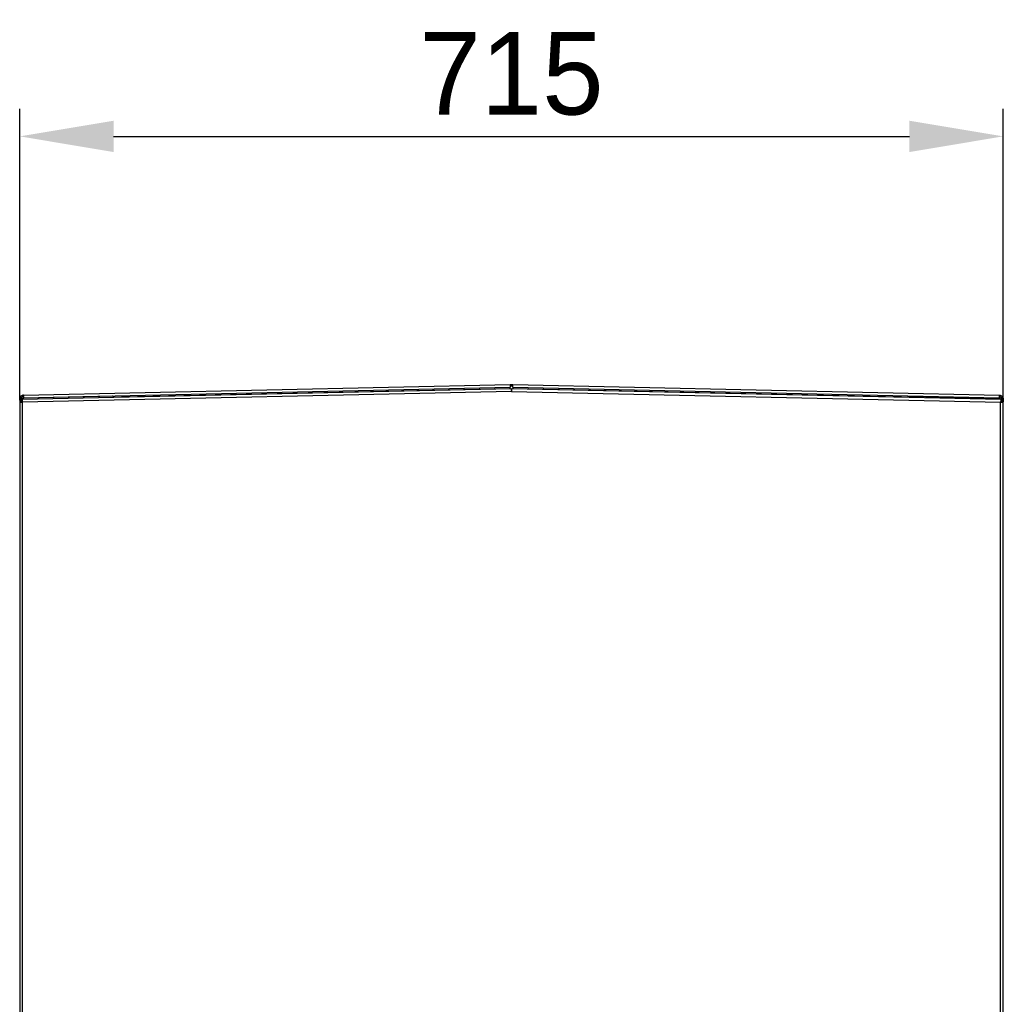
# Model space of a CAD drawing. Header units: millimetres. Extents: x 0 to 39025, y -31299 to 8400.
# Tile 125 of 206: x 16721 to 17436, y -13414 to -12699. Entities that reach past the tile are written whole.
import ezdxf

# ---------------------------------------------------------------- set-up
doc = ezdxf.new("R2010")
doc.units = ezdxf.units.MM
doc.header["$PDSIZE"] = -1
doc.layers.add('DIMENZIJE', color=4, linetype='Continuous')
doc.styles.add('SLDTEXTSTYLE6', font='txt')
doc.dimstyles.new('SLDDIMSTYLE0', dxfattribs={"dimtxt": 3, "dimasz": 3.414889, "dimexe": 0, "dimexo": 0.0625, "dimgap": 0.75, "dimtad": 1, "dimdec": 0, "dimlfac": 20, "dimrnd": 1e-09, "dimzin": 12, "dimdsep": 46, "dimtxsty": 'SLDTEXTSTYLE6', "dimsah": 1, "dimcen": 0.09, "dimadec": 0, "dimazin": 3, "dimtfac": 1, "dimtdec": 0, "dimtofl": 0, "dimtmove": 0, "dimatfit": 3, "dimfxl": 1, "dimfrac": 2, "dimtolj": 1, "dimtzin": 12, "dimarcsym": 0})

# ---------------------------------------------------------------- blocks, each defined once
blk = doc.blocks.new('Adapt 2 S (levo_prerez)')
at = {"lineweight": 25}
for points in [[(2.86, 895.03), (2.86, 895.03), (356.46, 902.78), (356.46, 902.78)], [(356.46, 902.78), (356.46, 902.78), (357.46, 902.8), (357.46, 902.8)], [(356.48, 901.77), (356.48, 901.77), (357.48, 901.8), (357.48, 901.8)], [(357.48, 901.8), (357.48, 901.8), (357.46, 902.8), (357.46, 902.8)], [(357.54, 902.8), (357.54, 902.8), (357.52, 901.8), (357.52, 901.8)], [(357.52, 901.8), (357.52, 901.8), (358.52, 901.77), (358.52, 901.77)], [(357.54, 902.8), (357.54, 902.8), (358.55, 902.78), (358.55, 902.78)], [(358.55, 902.78), (358.55, 902.78), (712.14, 895.03), (712.14, 895.03)], [(357.36, 899.59), (357.36, 899.59), (1.68, 891.8), (1.68, 891.8)], [(357.4, 897.59), (357.4, 897.59), (2, 889.79), (2, 889.79)], [(2.86, 895.03), (2.86, 895.03), (2.88, 894.02), (2.88, 894.02)], [(2.91, 892.91), (2.91, 892.91), (356.5, 900.67), (356.5, 900.67)], [(74.24, 893.67), (74.24, 893.67), (356.51, 899.87), (356.51, 899.87)], [(356.52, 899.58), (356.52, 899.58), (356.51, 899.87), (356.51, 899.87)], [(357.61, 898.16), (357.61, 898.16), (357.39, 898.16), (357.39, 898.16)], [(357.4, 897.59), (357.4, 897.59), (357.6, 897.59), (357.6, 897.59)], [(357.6, 897.59), (357.6, 897.59), (713, 889.79), (713, 889.79)], [(713.32, 891.8), (713.32, 891.8), (357.65, 899.59), (357.65, 899.59)], [(358.49, 899.87), (358.49, 899.87), (358.48, 899.58), (358.48, 899.58)], [(358.49, 899.87), (358.49, 899.87), (640.77, 893.67), (640.77, 893.67)], [(358.5, 900.67), (358.5, 900.67), (712.1, 892.91), (712.1, 892.91)], [(712.14, 895.03), (712.14, 895.03), (712.12, 894.02), (712.12, 894.02)], [(712.12, 894.02), (712.12, 894.02), (712.14, 895.03), (712.14, 895.03)], [(0, 890.17), (0, 890.17), (0, 16.61), (0, 16.61)], [(1.03, 892.11), (1.03, 892.11), (0.03, 892.11), (0.03, 892.11)], [(0.03, 892.11), (0.03, 892.11), (0.03, 890.2), (0.03, 890.2)], [(1.03, 892.11), (1.03, 892.11), (1.03, 890.43), (1.03, 890.43)], [(2.12, 892.06), (2.12, 892.06), (1.12, 892.06), (1.12, 892.06)], [(1.12, 892.06), (1.12, 892.06), (1.12, 890.45), (1.12, 890.45)], [(1.68, 891.8), (1.68, 891.8), (1.37, 891.79), (1.37, 891.79)], [(1.39, 890.79), (1.39, 890.79), (1.37, 891.79), (1.37, 891.79)], [(1.71, 890.79), (1.71, 890.79), (1.39, 890.79), (1.39, 890.79)], [(1.39, 890.48), (1.39, 890.48), (1.85, 890.49), (1.85, 890.49)], [(1.39, 890.48), (1.39, 890.48), (1.69, 890.48), (1.69, 890.48)], [(1.68, 891.8), (1.68, 891.8), (1.71, 890.79), (1.71, 890.79)], [(1.69, 890.48), (1.69, 890.48), (1.85, 890.49), (1.85, 890.49)], [(1.69, 890.48), (1.69, 890.48), (1.69, 889.87), (1.69, 889.87)], [(2, 16.61), (2, 16.61), (2, 889.79), (2, 889.79)], [(2.12, 891.81), (2.12, 891.81), (2.12, 892.06), (2.12, 892.06)], [(2.91, 892.87), (2.91, 892.87), (2.88, 893.87), (2.88, 893.87)], [(24.45, 893.34), (24.45, 893.34), (2.91, 892.87), (2.91, 892.87)], [(67.4, 894.28), (67.4, 894.28), (24.45, 893.34), (24.45, 893.34)], [(24.45, 893.34), (24.45, 893.34), (24.45, 893.39), (24.45, 893.39)], [(67.4, 894.28), (67.4, 894.28), (67.39, 894.33), (67.39, 894.33)], [(69.2, 893.67), (69.2, 893.67), (68.21, 893.57), (68.21, 893.57)], [(68.24, 893.25), (68.24, 893.25), (68.21, 893.57), (68.21, 893.57)], [(69.25, 893.28), (69.25, 893.28), (69.2, 893.67), (69.2, 893.67)], [(74.24, 893.67), (74.24, 893.67), (74.26, 893.39), (74.26, 893.39)], [(640.74, 893.39), (640.74, 893.39), (640.77, 893.67), (640.77, 893.67)], [(645.76, 893.28), (645.76, 893.28), (645.8, 893.67), (645.8, 893.67)], [(645.8, 893.67), (645.8, 893.67), (646.79, 893.57), (646.79, 893.57)], [(646.76, 893.25), (646.76, 893.25), (646.79, 893.57), (646.79, 893.57)], [(647.61, 894.28), (647.61, 894.28), (647.61, 894.33), (647.61, 894.33)], [(647.61, 894.28), (647.61, 894.28), (690.55, 893.34), (690.55, 893.34)], [(690.55, 893.34), (690.55, 893.34), (690.55, 893.39), (690.55, 893.39)], [(690.55, 893.34), (690.55, 893.34), (712.1, 892.87), (712.1, 892.87)], [(712.1, 892.87), (712.1, 892.87), (712.12, 893.87), (712.12, 893.87)], [(712.88, 892.06), (712.88, 892.06), (713.88, 892.06), (713.88, 892.06)], [(712.88, 892.06), (712.88, 892.06), (712.88, 891.81), (712.88, 891.81)], [(713, 206.83), (713, 206.83), (713, 889.79), (713, 889.79)], [(713.31, 890.48), (713.31, 890.48), (713.15, 890.49), (713.15, 890.49)], [(713.62, 890.48), (713.62, 890.48), (713.15, 890.49), (713.15, 890.49)], [(713.32, 891.8), (713.32, 891.8), (713.3, 890.79), (713.3, 890.79)], [(713.62, 890.79), (713.62, 890.79), (713.3, 890.79), (713.3, 890.79)], [(713.62, 890.48), (713.62, 890.48), (713.31, 890.48), (713.31, 890.48)], [(713.31, 890.48), (713.31, 890.48), (713.31, 889.87), (713.31, 889.87)], [(713.32, 891.8), (713.32, 891.8), (713.64, 891.79), (713.64, 891.79)], [(713.64, 891.79), (713.64, 891.79), (713.62, 890.79), (713.62, 890.79)], [(713.88, 890.45), (713.88, 890.45), (713.88, 892.06), (713.88, 892.06)], [(714.98, 892.11), (714.98, 892.11), (713.98, 892.11), (713.98, 892.11)], [(713.98, 892.11), (713.98, 892.11), (713.98, 890.43), (713.98, 890.43)], [(714.98, 892.11), (714.98, 892.11), (714.98, 890.2), (714.98, 890.2)], [(715, 206.83), (715, 206.83), (715, 890.17), (715, 890.17)]]:
    blk.add_open_spline(points, degree=3, dxfattribs=at)
for points, knots in [([(356.46, 902.78), (356.46, 902.78), (356.46, 902.7), (356.46, 902.7), (356.46, 902.7), (356.46, 902.47), (356.46, 902.47), (356.46, 902.47), (356.47, 902.13), (356.47, 902.13), (356.47, 902.13), (356.48, 901.72), (356.48, 901.72), (356.48, 901.72), (356.49, 901.32), (356.49, 901.32), (356.49, 901.32), (356.49, 900.98), (356.49, 900.98), (356.49, 900.98), (356.5, 900.75), (356.5, 900.75), (356.5, 900.75), (356.5, 900.67), (356.5, 900.67)], [0, 0, 0, 0, 1, 1, 1, 2, 2, 2, 3, 3, 3, 4, 4, 4, 5, 5, 5, 6, 6, 6, 7, 7, 7, 8, 8, 8, 8]), ([(357.46, 902.8), (357.46, 902.8), (357.47, 902.8), (357.47, 902.8), (357.47, 902.8), (357.48, 902.8), (357.48, 902.8), (357.48, 902.8), (357.49, 902.8), (357.49, 902.8), (357.49, 902.8), (357.5, 902.8), (357.5, 902.8), (357.5, 902.8), (357.51, 902.8), (357.51, 902.8), (357.51, 902.8), (357.52, 902.8), (357.52, 902.8), (357.52, 902.8), (357.53, 902.8), (357.53, 902.8), (357.53, 902.8), (357.54, 902.8), (357.54, 902.8)], [0, 0, 0, 0, 1, 1, 1, 2, 2, 2, 3, 3, 3, 4, 4, 4, 5, 5, 5, 6, 6, 6, 7, 7, 7, 8, 8, 8, 8]), ([(357.48, 901.8), (357.48, 901.8), (357.49, 901.8), (357.49, 901.8), (357.49, 901.8), (357.49, 901.8), (357.49, 901.8), (357.49, 901.8), (357.5, 901.8), (357.5, 901.8), (357.5, 901.8), (357.5, 901.8), (357.5, 901.8), (357.5, 901.8), (357.51, 901.8), (357.51, 901.8), (357.51, 901.8), (357.51, 901.8), (357.51, 901.8), (357.51, 901.8), (357.52, 901.8), (357.52, 901.8)], [0, 0, 0, 0, 1, 1, 1, 2, 2, 2, 3, 3, 3, 4, 4, 4, 5, 5, 5, 6, 6, 6, 7, 7, 7, 7]), ([(358.5, 900.67), (358.5, 900.67), (358.5, 900.75), (358.5, 900.75), (358.5, 900.75), (358.51, 900.98), (358.51, 900.98), (358.51, 900.98), (358.52, 901.32), (358.52, 901.32), (358.52, 901.32), (358.52, 901.72), (358.52, 901.72), (358.52, 901.72), (358.54, 902.13), (358.54, 902.13), (358.54, 902.13), (358.54, 902.47), (358.54, 902.47), (358.54, 902.47), (358.55, 902.7), (358.55, 902.7), (358.55, 902.7), (358.55, 902.78), (358.55, 902.78)], [0, 0, 0, 0, 1, 1, 1, 2, 2, 2, 3, 3, 3, 4, 4, 4, 5, 5, 5, 6, 6, 6, 7, 7, 7, 8, 8, 8, 8]), ([(2.86, 895.03), (2.86, 895.03), (2.3, 894.96), (2.3, 894.96), (2.3, 894.96), (1.77, 894.79), (1.77, 894.79), (1.77, 894.79), (1.28, 894.51), (1.28, 894.51), (1.28, 894.51), (0.85, 894.15), (0.85, 894.15), (0.85, 894.15), (0.5, 893.71), (0.5, 893.71), (0.5, 893.71), (0.24, 893.21), (0.24, 893.21), (0.24, 893.21), (0.08, 892.67), (0.08, 892.67), (0.08, 892.67), (0.03, 892.11), (0.03, 892.11)], [0, 0, 0, 0, 1, 1, 1, 2, 2, 2, 3, 3, 3, 4, 4, 4, 5, 5, 5, 6, 6, 6, 7, 7, 7, 8, 8, 8, 8]), ([(2.91, 892.91), (2.91, 892.91), (2.91, 892.99), (2.91, 892.99), (2.91, 892.99), (2.9, 893.22), (2.9, 893.22), (2.9, 893.22), (2.89, 893.56), (2.89, 893.56), (2.89, 893.56), (2.88, 893.97), (2.88, 893.97), (2.88, 893.97), (2.87, 894.37), (2.87, 894.37), (2.87, 894.37), (2.87, 894.72), (2.87, 894.72), (2.87, 894.72), (2.86, 894.95), (2.86, 894.95), (2.86, 894.95), (2.86, 895.03), (2.86, 895.03)], [0, 0, 0, 0, 1, 1, 1, 2, 2, 2, 3, 3, 3, 4, 4, 4, 5, 5, 5, 6, 6, 6, 7, 7, 7, 8, 8, 8, 8]), ([(356.51, 899.87), (356.51, 899.87), (356.51, 900.02), (356.51, 900.02), (356.51, 900.02), (356.51, 900.17), (356.51, 900.17), (356.51, 900.17), (356.51, 900.31), (356.51, 900.31), (356.51, 900.31), (356.5, 900.43), (356.5, 900.43), (356.5, 900.43), (356.5, 900.54), (356.5, 900.54), (356.5, 900.54), (356.5, 900.61), (356.5, 900.61), (356.5, 900.61), (356.5, 900.65), (356.5, 900.65), (356.5, 900.65), (356.5, 900.67), (356.5, 900.67)], [0, 0, 0, 0, 1, 1, 1, 2, 2, 2, 3, 3, 3, 4, 4, 4, 5, 5, 5, 6, 6, 6, 7, 7, 7, 8, 8, 8, 8]), ([(357.36, 899.59), (357.36, 899.59), (357.36, 899.56), (357.36, 899.56), (357.36, 899.56), (357.36, 899.44), (357.36, 899.44), (357.36, 899.44), (357.37, 899.26), (357.37, 899.26), (357.37, 899.26), (357.37, 899.01), (357.37, 899.01), (357.37, 899.01), (357.38, 898.71), (357.38, 898.71), (357.38, 898.71), (357.38, 898.35), (357.38, 898.35), (357.38, 898.35), (357.39, 897.98), (357.39, 897.98), (357.39, 897.98), (357.4, 897.59), (357.4, 897.59)], [0, 0, 0, 0, 1, 1, 1, 2, 2, 2, 3, 3, 3, 4, 4, 4, 5, 5, 5, 6, 6, 6, 7, 7, 7, 8, 8, 8, 8]), ([(357.6, 897.59), (357.6, 897.59), (357.61, 897.98), (357.61, 897.98), (357.61, 897.98), (357.62, 898.35), (357.62, 898.35), (357.62, 898.35), (357.63, 898.71), (357.63, 898.71), (357.63, 898.71), (357.63, 899.01), (357.63, 899.01), (357.63, 899.01), (357.64, 899.26), (357.64, 899.26), (357.64, 899.26), (357.64, 899.44), (357.64, 899.44), (357.64, 899.44), (357.65, 899.56), (357.65, 899.56), (357.65, 899.56), (357.65, 899.59), (357.65, 899.59)], [0, 0, 0, 0, 1, 1, 1, 2, 2, 2, 3, 3, 3, 4, 4, 4, 5, 5, 5, 6, 6, 6, 7, 7, 7, 8, 8, 8, 8]), ([(358.5, 900.67), (358.5, 900.67), (358.5, 900.65), (358.5, 900.65), (358.5, 900.65), (358.5, 900.61), (358.5, 900.61), (358.5, 900.61), (358.5, 900.54), (358.5, 900.54), (358.5, 900.54), (358.5, 900.43), (358.5, 900.43), (358.5, 900.43), (358.49, 900.31), (358.49, 900.31), (358.49, 900.31), (358.49, 900.17), (358.49, 900.17), (358.49, 900.17), (358.49, 900.02), (358.49, 900.02), (358.49, 900.02), (358.49, 899.87), (358.49, 899.87)], [0, 0, 0, 0, 1, 1, 1, 2, 2, 2, 3, 3, 3, 4, 4, 4, 5, 5, 5, 6, 6, 6, 7, 7, 7, 8, 8, 8, 8]), ([(712.14, 895.03), (712.14, 895.03), (712.14, 894.95), (712.14, 894.95), (712.14, 894.95), (712.13, 894.72), (712.13, 894.72), (712.13, 894.72), (712.13, 894.37), (712.13, 894.37), (712.13, 894.37), (712.12, 893.97), (712.12, 893.97), (712.12, 893.97), (712.11, 893.56), (712.11, 893.56), (712.11, 893.56), (712.1, 893.22), (712.1, 893.22), (712.1, 893.22), (712.1, 892.99), (712.1, 892.99), (712.1, 892.99), (712.1, 892.91), (712.1, 892.91)], [0, 0, 0, 0, 1, 1, 1, 2, 2, 2, 3, 3, 3, 4, 4, 4, 5, 5, 5, 6, 6, 6, 7, 7, 7, 8, 8, 8, 8]), ([(712.14, 895.03), (712.14, 895.03), (712.14, 895.03), (712.14, 895.03), (712.14, 895.03), (712.14, 895.03), (712.14, 895.03)], [0, 0, 0, 0, 1, 1, 1, 2, 2, 2, 2]), ([(712.14, 895.03), (712.14, 895.03), (712.7, 894.96), (712.7, 894.96), (712.7, 894.96), (713.23, 894.79), (713.23, 894.79), (713.23, 894.79), (713.72, 894.51), (713.72, 894.51), (713.72, 894.51), (714.15, 894.15), (714.15, 894.15), (714.15, 894.15), (714.5, 893.71), (714.5, 893.71), (714.5, 893.71), (714.76, 893.21), (714.76, 893.21), (714.76, 893.21), (714.92, 892.67), (714.92, 892.67), (714.92, 892.67), (714.98, 892.11), (714.98, 892.11)], [0, 0, 0, 0, 1, 1, 1, 2, 2, 2, 3, 3, 3, 4, 4, 4, 5, 5, 5, 6, 6, 6, 7, 7, 7, 8, 8, 8, 8]), ([(1.39, 890.48), (1.39, 890.48), (0.76, 890.4), (0.76, 890.4), (0.76, 890.4), (0.3, 890.31), (0.3, 890.31), (0.3, 890.31), (0.04, 890.22), (0.04, 890.22), (0.04, 890.22), (0.03, 890.14), (0.03, 890.14), (0.03, 890.14), (0.26, 890.05), (0.26, 890.05), (0.26, 890.05), (0.7, 889.97), (0.7, 889.97), (0.7, 889.97), (1.31, 889.88), (1.31, 889.88), (1.31, 889.88), (2, 889.79), (2, 889.79)], [0, 0, 0, 0, 1, 1, 1, 2, 2, 2, 3, 3, 3, 4, 4, 4, 5, 5, 5, 6, 6, 6, 7, 7, 7, 8, 8, 8, 8]), ([(1.69, 890.48), (1.69, 890.48), (1.38, 890.4), (1.38, 890.4), (1.38, 890.4), (1.15, 890.31), (1.15, 890.31), (1.15, 890.31), (1.02, 890.22), (1.02, 890.22), (1.02, 890.22), (1.02, 890.14), (1.02, 890.14), (1.02, 890.14), (1.13, 890.05), (1.13, 890.05), (1.13, 890.05), (1.35, 889.97), (1.35, 889.97), (1.35, 889.97), (1.66, 889.88), (1.66, 889.88), (1.66, 889.88), (2, 889.79), (2, 889.79)], [0, 0, 0, 0, 1, 1, 1, 2, 2, 2, 3, 3, 3, 4, 4, 4, 5, 5, 5, 6, 6, 6, 7, 7, 7, 8, 8, 8, 8]), ([(2.88, 894.02), (2.88, 894.02), (2.52, 893.98), (2.52, 893.98), (2.52, 893.98), (2.17, 893.86), (2.17, 893.86), (2.17, 893.86), (1.85, 893.68), (1.85, 893.68), (1.85, 893.68), (1.57, 893.45), (1.57, 893.45), (1.57, 893.45), (1.33, 893.16), (1.33, 893.16), (1.33, 893.16), (1.16, 892.83), (1.16, 892.83), (1.16, 892.83), (1.06, 892.48), (1.06, 892.48), (1.06, 892.48), (1.03, 892.11), (1.03, 892.11)], [0, 0, 0, 0, 1, 1, 1, 2, 2, 2, 3, 3, 3, 4, 4, 4, 5, 5, 5, 6, 6, 6, 7, 7, 7, 8, 8, 8, 8]), ([(2.88, 893.87), (2.88, 893.87), (2.54, 893.83), (2.54, 893.83), (2.54, 893.83), (2.21, 893.72), (2.21, 893.72), (2.21, 893.72), (1.9, 893.56), (1.9, 893.56), (1.9, 893.56), (1.64, 893.33), (1.64, 893.33), (1.64, 893.33), (1.42, 893.06), (1.42, 893.06), (1.42, 893.06), (1.26, 892.75), (1.26, 892.75), (1.26, 892.75), (1.16, 892.41), (1.16, 892.41), (1.16, 892.41), (1.12, 892.06), (1.12, 892.06)], [0, 0, 0, 0, 1, 1, 1, 2, 2, 2, 3, 3, 3, 4, 4, 4, 5, 5, 5, 6, 6, 6, 7, 7, 7, 8, 8, 8, 8]), ([(2, 889.79), (2, 889.79), (1.92, 890.56), (1.92, 890.56), (1.92, 890.56), (1.84, 891.21), (1.84, 891.21), (1.84, 891.21), (1.76, 891.64), (1.76, 891.64), (1.76, 891.64), (1.68, 891.8), (1.68, 891.8)], [0, 0, 0, 0, 1, 1, 1, 2, 2, 2, 3, 3, 3, 4, 4, 4, 4]), ([(2, 889.79), (2, 889.79), (1.93, 890.17), (1.93, 890.17), (1.93, 890.17), (1.85, 890.5), (1.85, 890.5), (1.85, 890.5), (1.78, 890.72), (1.78, 890.72), (1.78, 890.72), (1.71, 890.79), (1.71, 890.79)], [0, 0, 0, 0, 1, 1, 1, 2, 2, 2, 3, 3, 3, 4, 4, 4, 4]), ([(2.91, 892.87), (2.91, 892.87), (2.75, 892.85), (2.75, 892.85), (2.75, 892.85), (2.61, 892.8), (2.61, 892.8), (2.61, 892.8), (2.47, 892.73), (2.47, 892.73), (2.47, 892.73), (2.35, 892.63), (2.35, 892.63), (2.35, 892.63), (2.25, 892.5), (2.25, 892.5), (2.25, 892.5), (2.19, 892.37), (2.19, 892.37), (2.19, 892.37), (2.14, 892.22), (2.14, 892.22), (2.14, 892.22), (2.12, 892.06), (2.12, 892.06)], [0, 0, 0, 0, 1, 1, 1, 2, 2, 2, 3, 3, 3, 4, 4, 4, 5, 5, 5, 6, 6, 6, 7, 7, 7, 8, 8, 8, 8]), ([(68.21, 893.57), (68.21, 893.57), (68.18, 893.71), (68.18, 893.71), (68.18, 893.71), (68.12, 893.85), (68.12, 893.85), (68.12, 893.85), (68.05, 893.98), (68.05, 893.98), (68.05, 893.98), (67.94, 894.08), (67.94, 894.08), (67.94, 894.08), (67.82, 894.17), (67.82, 894.17), (67.82, 894.17), (67.69, 894.23), (67.69, 894.23), (67.69, 894.23), (67.54, 894.27), (67.54, 894.27), (67.54, 894.27), (67.4, 894.28), (67.4, 894.28)], [0, 0, 0, 0, 1, 1, 1, 2, 2, 2, 3, 3, 3, 4, 4, 4, 5, 5, 5, 6, 6, 6, 7, 7, 7, 8, 8, 8, 8]), ([(69.2, 893.67), (69.2, 893.67), (69.14, 894), (69.14, 894), (69.14, 894), (69.01, 894.31), (69.01, 894.31), (69.01, 894.31), (68.99, 894.36), (68.99, 894.36)], [0, 0, 0, 0, 1, 1, 1, 2, 2, 2, 3, 3, 3, 3]), ([(74.15, 894.48), (74.15, 894.48), (74.17, 894.41), (74.17, 894.41), (74.17, 894.41), (74.19, 894.24), (74.19, 894.24), (74.19, 894.24), (74.21, 893.98), (74.21, 893.98), (74.21, 893.98), (74.24, 893.67), (74.24, 893.67)], [0, 0, 0, 0, 1, 1, 1, 2, 2, 2, 3, 3, 3, 4, 4, 4, 4]), ([(640.77, 893.67), (640.77, 893.67), (640.79, 893.98), (640.79, 893.98), (640.79, 893.98), (640.82, 894.24), (640.82, 894.24), (640.82, 894.24), (640.84, 894.41), (640.84, 894.41), (640.84, 894.41), (640.86, 894.48), (640.86, 894.48)], [0, 0, 0, 0, 1, 1, 1, 2, 2, 2, 3, 3, 3, 4, 4, 4, 4]), ([(645.8, 893.67), (645.8, 893.67), (645.87, 894), (645.87, 894), (645.87, 894), (645.99, 894.31), (645.99, 894.31), (645.99, 894.31), (646.02, 894.36), (646.02, 894.36)], [0, 0, 0, 0, 1, 1, 1, 2, 2, 2, 3, 3, 3, 3]), ([(646.79, 893.57), (646.79, 893.57), (646.82, 893.71), (646.82, 893.71), (646.82, 893.71), (646.88, 893.85), (646.88, 893.85), (646.88, 893.85), (646.96, 893.98), (646.96, 893.98), (646.96, 893.98), (647.06, 894.08), (647.06, 894.08), (647.06, 894.08), (647.18, 894.17), (647.18, 894.17), (647.18, 894.17), (647.32, 894.23), (647.32, 894.23), (647.32, 894.23), (647.46, 894.27), (647.46, 894.27), (647.46, 894.27), (647.61, 894.28), (647.61, 894.28)], [0, 0, 0, 0, 1, 1, 1, 2, 2, 2, 3, 3, 3, 4, 4, 4, 5, 5, 5, 6, 6, 6, 7, 7, 7, 8, 8, 8, 8]), ([(712.88, 892.06), (712.88, 892.06), (712.86, 892.22), (712.86, 892.22), (712.86, 892.22), (712.82, 892.37), (712.82, 892.37), (712.82, 892.37), (712.75, 892.5), (712.75, 892.5), (712.75, 892.5), (712.65, 892.63), (712.65, 892.63), (712.65, 892.63), (712.53, 892.73), (712.53, 892.73), (712.53, 892.73), (712.4, 892.8), (712.4, 892.8), (712.4, 892.8), (712.25, 892.85), (712.25, 892.85), (712.25, 892.85), (712.1, 892.87), (712.1, 892.87)], [0, 0, 0, 0, 1, 1, 1, 2, 2, 2, 3, 3, 3, 4, 4, 4, 5, 5, 5, 6, 6, 6, 7, 7, 7, 8, 8, 8, 8]), ([(712.12, 894.02), (712.12, 894.02), (712.48, 893.98), (712.48, 893.98), (712.48, 893.98), (712.83, 893.86), (712.83, 893.86), (712.83, 893.86), (713.16, 893.68), (713.16, 893.68), (713.16, 893.68), (713.44, 893.45), (713.44, 893.45), (713.44, 893.45), (713.67, 893.16), (713.67, 893.16), (713.67, 893.16), (713.84, 892.83), (713.84, 892.83), (713.84, 892.83), (713.94, 892.48), (713.94, 892.48), (713.94, 892.48), (713.98, 892.11), (713.98, 892.11)], [0, 0, 0, 0, 1, 1, 1, 2, 2, 2, 3, 3, 3, 4, 4, 4, 5, 5, 5, 6, 6, 6, 7, 7, 7, 8, 8, 8, 8]), ([(713.88, 892.06), (713.88, 892.06), (713.84, 892.41), (713.84, 892.41), (713.84, 892.41), (713.74, 892.75), (713.74, 892.75), (713.74, 892.75), (713.58, 893.06), (713.58, 893.06), (713.58, 893.06), (713.37, 893.33), (713.37, 893.33), (713.37, 893.33), (713.1, 893.56), (713.1, 893.56), (713.1, 893.56), (712.8, 893.72), (712.8, 893.72), (712.8, 893.72), (712.46, 893.83), (712.46, 893.83), (712.46, 893.83), (712.12, 893.87), (712.12, 893.87)], [0, 0, 0, 0, 1, 1, 1, 2, 2, 2, 3, 3, 3, 4, 4, 4, 5, 5, 5, 6, 6, 6, 7, 7, 7, 8, 8, 8, 8]), ([(713.32, 891.8), (713.32, 891.8), (713.24, 891.64), (713.24, 891.64), (713.24, 891.64), (713.17, 891.21), (713.17, 891.21), (713.17, 891.21), (713.09, 890.56), (713.09, 890.56), (713.09, 890.56), (713, 889.79), (713, 889.79)], [0, 0, 0, 0, 1, 1, 1, 2, 2, 2, 3, 3, 3, 4, 4, 4, 4]), ([(713.3, 890.79), (713.3, 890.79), (713.22, 890.72), (713.22, 890.72), (713.22, 890.72), (713.15, 890.5), (713.15, 890.5), (713.15, 890.5), (713.08, 890.17), (713.08, 890.17), (713.08, 890.17), (713, 889.79), (713, 889.79)], [0, 0, 0, 0, 1, 1, 1, 2, 2, 2, 3, 3, 3, 4, 4, 4, 4]), ([(713, 889.79), (713, 889.79), (713.69, 889.88), (713.69, 889.88), (713.69, 889.88), (714.3, 889.97), (714.3, 889.97), (714.3, 889.97), (714.74, 890.05), (714.74, 890.05), (714.74, 890.05), (714.98, 890.14), (714.98, 890.14), (714.98, 890.14), (714.96, 890.22), (714.96, 890.22), (714.96, 890.22), (714.71, 890.31), (714.71, 890.31), (714.71, 890.31), (714.24, 890.4), (714.24, 890.4), (714.24, 890.4), (713.62, 890.48), (713.62, 890.48)], [0, 0, 0, 0, 1, 1, 1, 2, 2, 2, 3, 3, 3, 4, 4, 4, 5, 5, 5, 6, 6, 6, 7, 7, 7, 8, 8, 8, 8]), ([(713, 889.79), (713, 889.79), (713.35, 889.88), (713.35, 889.88), (713.35, 889.88), (713.65, 889.97), (713.65, 889.97), (713.65, 889.97), (713.87, 890.05), (713.87, 890.05), (713.87, 890.05), (713.99, 890.14), (713.99, 890.14), (713.99, 890.14), (713.98, 890.22), (713.98, 890.22), (713.98, 890.22), (713.85, 890.31), (713.85, 890.31), (713.85, 890.31), (713.62, 890.4), (713.62, 890.4), (713.62, 890.4), (713.31, 890.48), (713.31, 890.48)], [0, 0, 0, 0, 1, 1, 1, 2, 2, 2, 3, 3, 3, 4, 4, 4, 5, 5, 5, 6, 6, 6, 7, 7, 7, 8, 8, 8, 8])]:
    blk.add_open_spline(points, degree=3, knots=knots, dxfattribs=at)
blk = doc.blocks.new('*D165')
at = {"layer": 'Defpoints', "color": 0, "transparency": 16777216}
for p in [(17435.79, -12783.56), (16720.79, -12976.45), (17435.79, -12976.45)]:
    blk.add_point(p, dxfattribs=at)
at = {"layer": 'DIMENZIJE', "color": 0, "lineweight": -2, "transparency": 16777216}
for p, q in [((16720.79, -12975.2), (16720.79, -12763.56)), ((17435.79, -12975.2), (17435.79, -12763.56)), ((16789.09, -12783.56), (17367.49, -12783.56))]:
    blk.add_line(p, q, dxfattribs=at)
at = {"layer": 'DIMENZIJE', "color": 0, "transparency": 16777216}
for points in [[(16789.09, -12772.18), (16789.09, -12794.95), (16720.79, -12783.56)], [(17367.49, -12772.18), (17367.49, -12794.95), (17435.79, -12783.56)]]:
    blk.add_solid(points, dxfattribs=at)
at = {"layer": 'DIMENZIJE', "color": 0, "transparency": 16777216, "insert": (17078.29, -12738.13), "char_height": 60, "attachment_point": 5, "style": 'SLDTEXTSTYLE6'}
blk.add_mtext('\\A1;715', dxfattribs=at)

msp = doc.modelspace()

# ---------------------------------------------------------------- block references
at = {"color": 1}
msp.add_blockref('Adapt 2 S (levo_prerez)', (16720.79, -13866.62), dxfattribs=at)

# ---------------------------------------------------------------- dimensions: what is measured, and where the dimension line sits
at = {"layer": 'DIMENZIJE'}
dim = msp.add_linear_dim(base=(17435.79, -12783.56), p1=(16720.79, -12976.45), p2=(17435.79, -12976.45), dimstyle='SLDDIMSTYLE0', override={"dimscale": 20, "dimexe": 1, "dimlfac": 1, "dimdle": 1, "dimtofl": 1}, dxfattribs=at)
dim.commit()
dim.dimension.update_dxf_attribs({"geometry": '*D165', "text_midpoint": (17078.29, -12738.13)})

doc.saveas('drawing.dxf')
